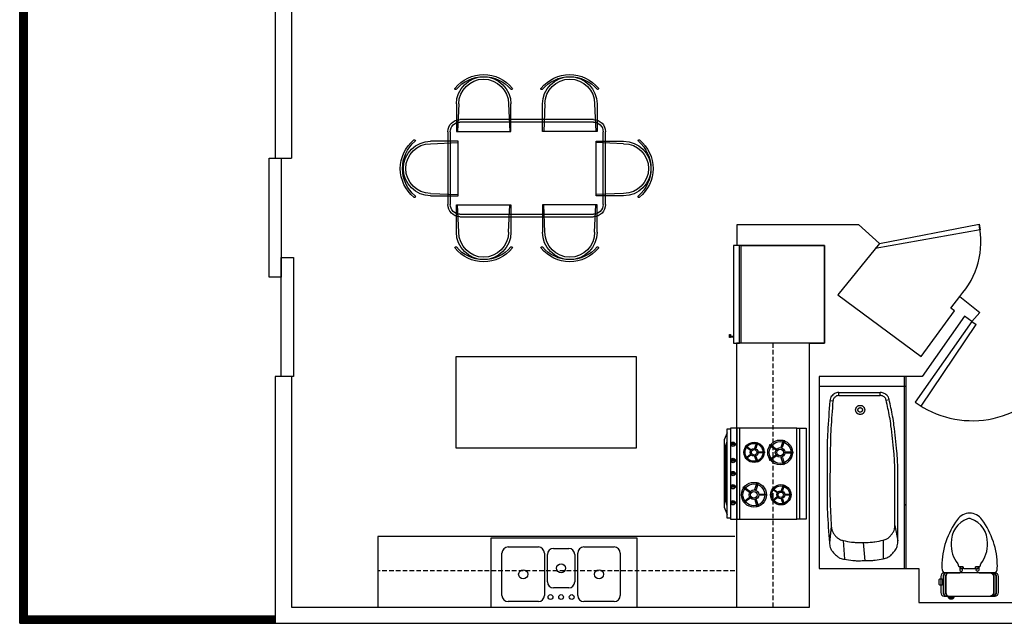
# Model space of a CAD drawing. Header units: inches. Extents: x -3371 to 2763, y -983 to 646.
# Tile 9 of 96: x -3371 to -3046, y -289 to -90. Entities that reach past the tile are written whole.
import ezdxf

# ---------------------------------------------------------------- set-up
doc = ezdxf.new("R2010")
doc.units = ezdxf.units.IN
doc.header["$LTSCALE"] = 12
doc.header["$MEASUREMENT"] = 0
doc.linetypes.add('HIDDEN2', pattern=[0.1875, 0.125, -0.0625])
for name, color, linetype in [('3', 3, 'Continuous'), ('4', 4, 'Continuous'), ('7', 7, 'Continuous'), ('White', 7, 'Continuous'), ('家具线', 2, 'Continuous'), ('细线', 1, 'Continuous')]:
    doc.layers.add(name, color=color, linetype=linetype)

# ---------------------------------------------------------------- blocks, each defined once
blk = doc.blocks.new('A$C090E220C')
at = {"layer": '家具线'}
for p, q in [((461.9, 1300.6), (461.9, 1073.7)), ((911.9, 1073.7), (911.9, 1300.6)), ((1171.8, 1073.7), (1171.8, 1300.6)), ((1621.8, 1300.6), (1621.8, 1073.7)), ((491.9, 1171.6), (1591.9, 1171.6)), ((391.9, 471.6), (391.9, 1071.6)), ((461.9, 1073.7), (911.9, 1073.7)), ((1621.8, 1073.7), (1171.8, 1073.7)), ((1691.9, 1071.6), (1691.9, 471.6)), ((469.6, 993.3), (242.6, 993.3)), ((469.6, 543.3), (469.6, 993.3)), ((1606.6, 543.3), (1606.6, 993.3)), ((1606.6, 993.3), (1833.6, 993.3)), ((242.6, 543.3), (469.6, 543.3)), ((1833.6, 543.3), (1606.6, 543.3)), ((461.9, 469.6), (911.9, 469.6)), ((461.9, 242.6), (461.9, 469.6)), ((911.9, 469.6), (911.9, 242.6)), ((1171.8, 469.6), (1171.8, 242.6)), ((1621.8, 469.6), (1171.8, 469.6)), ((1621.8, 242.6), (1621.8, 469.6)), ((1591.9, 371.6), (491.9, 371.6)), ((887, 212.1), (887, 212.1))]:
    blk.add_line(p, q, dxfattribs=at)
for centre, radius, start, end in [((686.9, 1238.8), 304.5, 39.1873, 140.8127), ((1396.9, 1238.8), 304.5, 39.1873, 140.8127), ((686.9, 1230.2), 295.4, 40.37806, 139.62194), ((686.9, 1300.6), 225, 0, 180), ((1396.8, 1300.6), 225, 0, 180), ((1396.9, 1230.2), 295.4, 40.37806, 139.62194), ((456.4, 1426.4), 7.27, 138.83759, 318.83759), ((917.4, 1426.4), 7.27, 221.16241, 41.16241), ((1166.4, 1426.4), 7.27, 138.83759, 318.83759), ((1627.4, 1426.4), 7.27, 221.16241, 41.16241), ((491.9, 1071.6), 100, 90, 180), ((1591.9, 1071.6), 100, 0, 90), ((304.5, 768.2), 304.5, 129.1873, 230.8127), ((313, 768.2), 295.4, 130.37806, 229.62194), ((242.6, 768.3), 225, 90, 270), ((116.9, 998.7), 7.27, 311.16241, 131.16241), ((1833.6, 768.3), 225, 270, 90), ((1966.9, 998.7), 7.27, 48.83759, 228.83759), ((1770.7, 768.2), 295.4, 310.37806, 49.62194), ((1779.3, 768.2), 304.5, 309.1873, 50.8127), ((116.9, 537.7), 7.27, 228.83759, 48.83759), ((1966.9, 537.7), 7.27, 131.16241, 311.16241), ((491.9, 471.6), 100, 180, 270), ((1591.9, 471.6), 100, 270, 0), ((686.9, 242.6), 225, 180, 0), ((1396.8, 242.6), 225, 180, 0), ((456.4, 116.9), 7.27, 41.16241, 221.16241), ((686.9, 304.5), 304.5, 219.1873, 320.8127), ((686.9, 313), 295.4, 220.37806, 319.62194), ((917.4, 116.9), 7.27, 318.83759, 138.83759), ((1166.4, 116.9), 7.27, 41.16241, 221.16241), ((1396.9, 304.5), 304.5, 219.1873, 320.8127), ((1396.9, 313), 295.4, 220.37806, 319.62194), ((1627.4, 116.9), 7.27, 318.83759, 138.83759)]:
    blk.add_arc(centre, radius, start, end, dxfattribs=at)
at = {"layer": '细线'}
for p, q in [((481.9, 1300.6), (472.2, 1073.7)), ((891.9, 1300.6), (901.7, 1073.7)), ((1191.8, 1300.6), (1182.1, 1073.7)), ((1601.8, 1300.6), (1611.5, 1073.7)), ((491.9, 1151.6), (1591.9, 1151.6)), ((411.9, 471.6), (411.9, 1071.6)), ((1671.9, 1071.6), (1671.9, 471.6)), ((242.6, 973.3), (469.6, 983)), ((1833.6, 973.3), (1606.6, 983)), ((242.6, 563.3), (469.6, 553.6)), ((1833.6, 563.3), (1606.6, 553.6)), ((481.9, 242.6), (472.2, 469.6)), ((891.9, 242.6), (901.7, 469.6)), ((1191.8, 242.6), (1182.1, 469.6)), ((1601.8, 242.6), (1611.5, 469.6)), ((1591.9, 391.6), (491.9, 391.6))]:
    blk.add_line(p, q, dxfattribs=at)
for centre, radius, start, end in [((686.9, 1300.6), 205, 0, 180), ((1396.8, 1300.6), 205, 0, 180), ((491.9, 1071.6), 80, 90, 180), ((1591.9, 1071.6), 80, 0, 90), ((242.6, 768.3), 205, 90, 270), ((1833.6, 768.3), 205, 270, 90), ((491.9, 471.6), 80, 180, 270), ((1591.9, 471.6), 80, 270, 0), ((686.9, 242.6), 205, 180, 0), ((1396.8, 242.6), 205, 180, 0)]:
    blk.add_arc(centre, radius, start, end, dxfattribs=at)
blk = doc.blocks.new('A$C7DFC5FE8')
at = {"layer": '3', "color": 251}
for points in [[(217.1, 453.7, 0.293273), (188.6, 472), (55.6, 472, 0.293273), (27.1, 453.7)], [(217.1, 434.5, 0.293273), (188.6, 452.7), (55.6, 452.7, 0.293273), (27.1, 434.5)], [(217.1, 72.3, -0.293273), (188.6, 54), (55.6, 54, -0.293273), (27.1, 72.3)], [(217.1, 53, -0.293273), (188.6, 34.7), (55.6, 34.7, -0.293273), (27.1, 53)]]:
    blk.add_lwpolyline(points, format="xyb", dxfattribs=at)
at = {"layer": '4', "color": 6}
for p, q in [((217.1, 331), (217.1, 462.4)), ((217.1, 44.4), (217.1, 173.6))]:
    blk.add_line(p, q, dxfattribs=at)
for points in [[(217.1, 327.5), (217.1, 44.4, -0.414214), (188.6, 15.9), (55.6, 15.9, -0.414214), (27.1, 44.4), (27.1, 253.4), (27.1, 462.4, -0.414214), (55.6, 490.9), (188.6, 490.9, -0.414214), (217.1, 462.4), (217.1, 327.5)], [(216.7, 467.1, -0.156905), (272.9, 482, -0.159185), (657.2, 354.7, -0.233115), (711.2, 253.4, -0.233115), (657.2, 152, -0.159185), (272.9, 24.7, -0.156905), (216.7, 39.6)]]:
    blk.add_lwpolyline(points, format="xyb", dxfattribs=at)
at = {"layer": '4', "color": 251}
blk.add_lwpolyline([(217.1, 331), (217.1, 327.5)], dxfattribs=at)
at = {"layer": '4', "color": 6}
for points in [[(663.1, 237, -0.336129), (464, 101.9, -0.186314), (291.8, 156.7), (272.6, 161.8, -0.339177), (269.1, 166.4), (269.1, 195.4, 0.414214), (264.4, 200.2), (263.8, 200.2, -0.414214), (254.3, 209.7), (254.3, 250.6), (254.3, 291.5, -0.414214), (263.8, 301), (264.4, 301, 0.414214), (269.1, 305.7), (269.1, 334.7, -0.339177), (272.6, 339.3), (291.8, 344.5, -0.186314), (464, 399.2, -0.336129), (663.1, 264.2, -0.194426)], [(129.1, 33.1), (156.4, 33.1, -0.414214), (165.9, 23.6), (165.9, 9.5, -0.414214), (156.4, 0), (129.1, 0, -0.414214), (119.6, 9.5), (119.6, 23.6, -0.414214)]]:
    blk.add_lwpolyline(points, format="xyb", close=True, dxfattribs=at)
at = {"layer": '7', "color": 251}
for p, q in [((0, 107.1), (7.8, 107.1)), ((7.8, 100.1), (0, 100.1)), ((7.7, 93.9), (0, 93.9)), ((7.8, 111.4), (7.8, 88.9))]:
    blk.add_line(p, q, dxfattribs=at)
for points in [[(217.1, 440.6, 0.414214), (188.6, 469.1), (55.6, 469.1, 0.414214), (27.1, 440.6)], [(217.1, 421.4, 0.414214), (188.6, 449.9), (55.6, 449.9, 0.414214), (27.1, 421.4)], [(27, 104.5, 0.288575), (17.3, 122, 0.464141), (7.8, 116.6), (7.8, 111.4), (0, 111.4), (0, 88.9), (0, 88.9), (7.8, 88.9), (7.8, 83.7, 0.464141), (17.3, 78.2, 0.288575), (27, 95.7)], [(217.1, 85.3, -0.414214), (188.6, 56.8), (55.6, 56.8, -0.414214), (27.1, 85.3)], [(217.1, 66.1, -0.414214), (188.6, 37.6), (55.6, 37.6, -0.414214), (27.1, 66.1)]]:
    blk.add_lwpolyline(points, format="xyb", dxfattribs=at)
at = {"layer": '7', "color": 6}
for points in [[(269.1, 329.3), (241.5, 329.3, 1), (241.5, 307), (252.4, 307)], [(269.1, 171.9), (241.5, 171.9, -1), (241.5, 194.2), (252.4, 194.2)]]:
    blk.add_lwpolyline(points, format="xyb", dxfattribs=at)
for points in [[(257.2, 322.6), (262.2, 322.6, -0.414214), (266.9, 317.8), (266.9, 307.6, -0.414214), (262.2, 302.8), (257.2, 302.8, -0.414214), (252.4, 307.6), (252.4, 317.8, -0.414214)], [(257.2, 178.6), (262.2, 178.6, 0.414214), (266.9, 183.3), (266.9, 193.6, 0.414214), (262.2, 198.3), (257.2, 198.3, 0.414214), (252.4, 193.6), (252.4, 183.3, 0.414214)]]:
    blk.add_lwpolyline(points, format="xyb", close=True, dxfattribs=at)
at = {"layer": '7', "color": 251}
for centre, radius, start, end in [((-11.7, 91.4), 29.9, 332.88179, 49.14204), ((-29.2, 102.4), 50.5, 330.79773, 22.8926)]:
    blk.add_arc(centre, radius, start, end, dxfattribs=at)

msp = doc.modelspace()

# ---------------------------------------------------------------- hatches: boundary and pattern name
h = msp.add_hatch()
h.set_pattern_fill('PLAST', color=256, angle=-90)
h.set_pattern_definition([(270, (-3445.45651, 2342.84203), (0.25, -5e-17), []), (270, (-3445.42526, 2342.84203), (0.25, -5e-17), []), (270, (-3445.39401, 2342.84203), (0.25, -5e-17), [])])
h.paths.add_polyline_path([(-3368.04, -286.67), (-3368.04, -43.76), (-3286.28, -43.76), (-3286.28, -41.26), (-3370.54, -41.26), (-3370.54, -289.17), (-3286.28, -289.17), (-3286.28, -286.67)])

# ---------------------------------------------------------------- linework, layer by layer
for p, q in [((-3370.54, -41.26), (-3370.54, -289.17)), ((-3368.04, -43.76), (-3368.04, -286.67)), ((-3288.28, -135.76), (-3280.91, -135.76)), ((-3280.28, -207.76), (-3286.28, -207.76)), ((-3075.31, -216.21), (-3073.34, -217.54)), ((-3252.49, -260.56), (-3252.49, -283.8)), ((-3286.28, -286.67), (-3286.28, -289.17))]:
    msp.add_line(p, q)
msp.add_lwpolyline([(-3167.21, -231.26), (-3167.21, -201.26), (-3226.71, -201.26), (-3226.71, -231.26)], close=True)
msp.add_arc((-3056.47, -190.39), 31.96, 233.8976, 325.2924)
at = {"layer": 'White', "color": 7}
for p, q in [((-3286.28, 117.04), (-3286.28, -135.76)), ((-3280.91, 105.08), (-3280.91, -135.76)), ((-3133.98, -164.52), (-3133.98, -157.63)), ((-3133.98, -157.63), (-3093.93, -157.63)), ((-3093.93, -157.63), (-3087.05, -163.89)), ((-3087.05, -163.89), (-3054.21, -157.59)), ((-3054.21, -157.59), (-3053.88, -159.43)), ((-3053.88, -159.43), (-3088.45, -165.61)), ((-3105.2, -164.52), (-3133.98, -164.52)), ((-3105.2, -196.77), (-3105.2, -164.52)), ((-3087.05, -163.89), (-3100.82, -180.8)), ((-3100.82, -180.8), (-3073.29, -201.15)), ((-3063.56, -185.24), (-3060.56, -181.36)), ((-3060.56, -181.36), (-3053.93, -186.69)), ((-3073.29, -201.15), (-3062.34, -186.12)), ((-3058.97, -187.85), (-3073, -207.8)), ((-3062.34, -186.12), (-3063.56, -185.24)), ((-3056.6, -189.64), (-3058.97, -187.85)), ((-3053.93, -186.69), (-3056.6, -189.64)), ((-3053.93, -186.69), (-3056.6, -189.64)), ((-3056.6, -189.64), (-3075.31, -216.21)), ((-3073.34, -217.54), (-3055.21, -190.64)), ((-3056.6, -189.64), (-3055.21, -190.64)), ((-3134.2, -196.77, 0), (-3134.2, -283.8)), ((-3110.14, -196.77), (-3134.2, -196.77, 0)), ((-3110.14, -283.8), (-3110.14, -196.77)), ((-3110.14, -196.77), (-3105.2, -196.77)), ((-3110.14, -283.8), (-3110.14, -196.77)), ((-3286.28, -207.76), (-3286.28, -286.67)), ((-3280.91, -207.76), (-3280.91, -283.8)), ((-3073, -207.8), (-3106.91, -207.8)), ((-3106.91, -207.8), (-3106.91, -271.05)), ((-3133.95, -254.77, 0), (-3133.95, -224.77, 0)), ((-3133.1, -254.77), (-3133.1, -224.77)), ((-3113.31, -254.77, 0), (-3113.31, -224.77, 0)), ((-3134.62, -229.94, -0.01), (-3136.02, -229.94, -0.01)), ((-3134.62, -230.31, -0.01), (-3136.02, -230.31, -0.01)), ((-3134.62, -235.3, -0.01), (-3136.02, -235.3, -0.01)), ((-3134.62, -235.67, -0.01), (-3136.02, -235.67, -0.01)), ((-3134.62, -239.62, -0.01), (-3136.02, -239.62, -0.01)), ((-3134.62, -239.99, -0.01), (-3136.02, -239.99, -0.01)), ((-3134.62, -243.94, -0.01), (-3136.02, -243.94, -0.01)), ((-3134.62, -244.3, -0.01), (-3136.02, -244.3, -0.01)), ((-3134.62, -249.23, -0.01), (-3136.02, -249.23, -0.01)), ((-3134.62, -249.59, -0.01), (-3136.02, -249.59, -0.01)), ((-3134.75, -260.56), (-3252.49, -260.56)), ((-3106.91, -271.05), (-3074.11, -271.05)), ((-3074.11, -271.05), (-3074.11, -282.32)), ((-3074.11, -282.32), (-3003.66, -282.32)), ((-3280.91, -283.8), (-3201.29, -283.8)), ((-3201.29, -283.8), (-3110.14, -283.8)), ((-3201.29, -283.8), (-3176.31, -283.8)), ((-3134.2, -283.8), (-3110.14, -283.8)), ((-3368.04, -286.67), (-3286.28, -286.67)), ((-3370.54, -289.17), (-3004.08, -289.17))]:
    msp.add_line(p, q, dxfattribs=at)
at = {"layer": 'White', "color": 7, "linetype": 'HIDDEN2'}
for p, q in [((-3122.17, -196.77, 0), (-3122.17, -283.8)), ((-3134.73, -271.85), (-3252.49, -271.85))]:
    msp.add_line(p, q, dxfattribs=at)
at = {"layer": 'White', "color": 7, "linetype": 'Continuous'}
for p, q in [((-3106.91, -207.8), (-3106.91, -271.05)), ((-3078.41, -207.8), (-3106.91, -207.8)), ((-3078.91, -207.8), (-3078.91, -271.05)), ((-3078.41, -207.8), (-3078.41, -271.05)), ((-3078.41, -207.8), (-3078.41, -271.05)), ((-3078.41, -207.8), (-3078.41, -271.05)), ((-3078.41, -207.8), (-3078.41, -271.05)), ((-3078.41, -207.8), (-3078.41, -271.05)), ((-3106.91, -211.05), (-3106.91, -271.05)), ((-3078.41, -211.05), (-3106.91, -211.05)), ((-3106.91, -211.05), (-3106.91, -271.05)), ((-3078.41, -211.05), (-3106.91, -211.05)), ((-3106.91, -211.05), (-3106.91, -271.05)), ((-3106.91, -211.05), (-3106.91, -271.05)), ((-3100.41, -213.05), (-3086.78, -213.05)), ((-3100.41, -214.05), (-3100.41, -213.05)), ((-3100.41, -213.05), (-3086.78, -213.05)), ((-3100.41, -214.05), (-3100.41, -213.05)), ((-3100.41, -213.05), (-3086.78, -213.05)), ((-3100.41, -214.05), (-3100.41, -213.05)), ((-3100.41, -213.05), (-3086.78, -213.05)), ((-3100.41, -214.05), (-3100.41, -213.05)), ((-3100.41, -213.05), (-3086.78, -213.05)), ((-3100.41, -214.05), (-3100.41, -213.05)), ((-3100.41, -214.05), (-3086.78, -214.05)), ((-3100.41, -214.05), (-3086.78, -214.05)), ((-3100.41, -214.05), (-3086.78, -214.05)), ((-3100.41, -214.05), (-3086.78, -214.05)), ((-3100.41, -214.05), (-3086.78, -214.05)), ((-3086.78, -214.05), (-3086.78, -213.05)), ((-3086.78, -214.05), (-3086.78, -213.05)), ((-3086.78, -214.05), (-3086.78, -213.05)), ((-3086.78, -214.05), (-3086.78, -213.05)), ((-3086.78, -214.05), (-3086.78, -213.05)), ((-3078.91, -211.05), (-3078.91, -271.05)), ((-3078.91, -211.05), (-3078.91, -271.05)), ((-3078.91, -211.05), (-3078.91, -271.05)), ((-3078.91, -211.05), (-3078.91, -271.05)), ((-3102.41, -215.88), (-3103.4, -215.8)), ((-3102.41, -215.88), (-3103.4, -215.8)), ((-3102.41, -215.88), (-3103.4, -215.8)), ((-3102.41, -215.88), (-3103.4, -215.8)), ((-3102.41, -215.88), (-3103.4, -215.8)), ((-3084.83, -215.61), (-3083.85, -215.38)), ((-3084.83, -215.61), (-3083.85, -215.38)), ((-3084.83, -215.61), (-3083.85, -215.38)), ((-3084.83, -215.61), (-3083.85, -215.38)), ((-3084.83, -215.61), (-3083.85, -215.38)), ((-3081.97, -256.87), (-3081.97, -241.05)), ((-3081.97, -256.87), (-3081.97, -241.05)), ((-3081.97, -256.87), (-3081.97, -241.05)), ((-3081.97, -256.87), (-3081.97, -241.05)), ((-3081.97, -256.87), (-3081.97, -241.05)), ((-3080.97, -261.99), (-3080.97, -241.05)), ((-3080.97, -261.99), (-3080.97, -241.05)), ((-3080.97, -261.99), (-3080.97, -241.05)), ((-3080.97, -261.99), (-3080.97, -241.05)), ((-3080.97, -261.99), (-3080.97, -241.05)), ((-3102.92, -257.28), (-3103.56, -262.61)), ((-3102.92, -257.28), (-3103.56, -262.61)), ((-3102.92, -257.28), (-3103.56, -262.61)), ((-3102.92, -257.28), (-3103.56, -262.61)), ((-3102.92, -257.28), (-3103.56, -262.61)), ((-3081.97, -256.87), (-3080.97, -261.99)), ((-3081.97, -256.87), (-3080.97, -261.99)), ((-3081.97, -256.87), (-3080.97, -261.99)), ((-3081.97, -256.87), (-3080.97, -261.99)), ((-3081.97, -256.87), (-3080.97, -261.99)), ((-3099.01, -261.87), (-3098.58, -268.06)), ((-3099.01, -261.87), (-3098.58, -268.06)), ((-3099.01, -261.87), (-3098.58, -268.06)), ((-3099.01, -261.87), (-3098.58, -268.06)), ((-3099.01, -261.87), (-3098.58, -268.06)), ((-3092.39, -262.56), (-3091.91, -268.55)), ((-3092.39, -262.56), (-3091.91, -268.55)), ((-3092.39, -262.56), (-3091.91, -268.55)), ((-3092.39, -262.56), (-3091.91, -268.55)), ((-3092.39, -262.56), (-3091.91, -268.55)), ((-3085.79, -261.73), (-3085.8, -267.88)), ((-3085.79, -261.73), (-3085.8, -267.88)), ((-3085.79, -261.73), (-3085.8, -267.88)), ((-3085.79, -261.73), (-3085.8, -267.88)), ((-3085.79, -261.73), (-3085.8, -267.88)), ((-3211.52, -280), (-3211.52, -266)), ((-3211.52, -277), (-3211.52, -266)), ((-3209.52, -264), (-3199.52, -264)), ((-3197.52, -266), (-3197.52, -280)), ((-3194.52, -264.5), (-3189.52, -264.5)), ((-3186.52, -280), (-3186.52, -266)), ((-3184.52, -264), (-3174.52, -264)), ((-3172.52, -266), (-3172.52, -280)), ((-3196.52, -275.5), (-3196.52, -266.5)), ((-3187.52, -266.5), (-3187.52, -275.5)), ((-3106.91, -271.05), (-3078.41, -271.05)), ((-3106.91, -271.05), (-3078.41, -271.05)), ((-3106.91, -271.05), (-3078.41, -271.05)), ((-3106.91, -271.05), (-3078.41, -271.05)), ((-3106.91, -271.05), (-3078.41, -271.05)), ((-3189.52, -277.5), (-3194.52, -277.5)), ((-3199.52, -282), (-3209.52, -282)), ((-3174.52, -282), (-3184.52, -282))]:
    msp.add_line(p, q, dxfattribs=at)
at = {"layer": 'White', "color": 7}
for points in [[(-3288.28, -174.99), (-3288.28, -135.76), (-3284.28, -135.76), (-3284.28, -174.99)], [(-3105.2, -196.77), (-3132.7, -196.77), (-3132.7, -164.52), (-3105.2, -164.52)], [(-3284.28, -207.76), (-3284.28, -168.52), (-3280.28, -168.52), (-3280.28, -207.76)], [(-3114.35, -224.77), (-3136.22, -224.77), (-3136.22, -254.77), (-3114.35, -254.77)], [(-3111.23, -254.77), (-3114.35, -254.77), (-3114.35, -224.77), (-3111.23, -224.77)], [(-3166.96, -283.8), (-3166.96, -261.05), (-3215.17, -261.05), (-3215.17, -283.8)]]:
    msp.add_lwpolyline(points, close=True, dxfattribs=at)
for points, elevation in [([(-3135.2, -196.77), (-3133.2, -196.77), (-3133.2, -164.52), (-3135.2, -164.52)], 0), ([(-3136.52, -194.91), (-3136.52, -193.91), (-3136.2, -193.91), (-3136.2, -194.91)], 0), ([(-3135.2, -194.77), (-3136.2, -194.77), (-3136.2, -194.44), (-3135.2, -194.44)], 0), ([(-3137.26, -226.3), (-3138.28, -228.71), (-3138.28, -250.83), (-3137.26, -253.24), (-3137.26, -250.38), (-3137.72, -249.01), (-3137.72, -230.52), (-3137.26, -229.16)], 0), ([(-3136.22, -254.47), (-3137.26, -254.47), (-3137.26, -225.07), (-3136.22, -225.07)], 0), ([(-3127.22, -229.6), (-3127.82, -231.47), (-3128.11, -231.38), (-3127.5, -229.51)], -0.01), ([(-3123.06, -230.25), (-3121.11, -231.66), (-3121.33, -231.96), (-3123.28, -230.54)], -0.01), ([(-3118.35, -228.93), (-3119.09, -231.22), (-3119.44, -231.11), (-3118.69, -228.81)], -0.01), ([(-3131.07, -230.68), (-3129.47, -231.83), (-3129.65, -232.07), (-3131.24, -230.92)], -0.01), ([(-3131.23, -234.67), (-3129.64, -233.52), (-3129.46, -233.76), (-3131.06, -234.91)], -0.01), ([(-3125, -232.93), (-3126.97, -232.93), (-3126.97, -232.63), (-3125, -232.63)], -0.01), ([(-3123.27, -235.14), (-3121.31, -233.72), (-3121.1, -234.02), (-3123.05, -235.44)], -0.01), ([(-3115.63, -233.01), (-3118.04, -233.01), (-3118.04, -232.64), (-3115.63, -232.64)], -0.01), ([(-3127.48, -236.06), (-3128.09, -234.19), (-3127.81, -234.1), (-3127.2, -235.97)], -0.01), ([(-3118.67, -236.85), (-3119.42, -234.55), (-3119.07, -234.44), (-3118.33, -236.73)], -0.01), ([(-3127, -242.87), (-3127.75, -245.16), (-3128.1, -245.05), (-3127.35, -242.76)], -0.01), ([(-3131.72, -244.19), (-3129.77, -245.61), (-3129.98, -245.9), (-3131.94, -244.48)], -0.01), ([(-3124.29, -246.95), (-3126.7, -246.95), (-3126.7, -246.59), (-3124.29, -246.59)], -0.01), ([(-3122.27, -244.67), (-3120.68, -245.82), (-3120.85, -246.06), (-3122.45, -244.91)], -0.01), ([(-3118.42, -243.59), (-3119.03, -245.46), (-3119.31, -245.37), (-3118.7, -243.5)], -0.01), ([(-3116.2, -246.92), (-3118.17, -246.92), (-3118.17, -246.62), (-3116.2, -246.62)], -0.01), ([(-3131.92, -249.09), (-3129.97, -247.67), (-3129.76, -247.96), (-3131.71, -249.38)], -0.01), ([(-3127.33, -250.79), (-3128.08, -248.5), (-3127.73, -248.38), (-3126.99, -250.68)], -0.01), ([(-3122.44, -248.66), (-3120.84, -247.5), (-3120.67, -247.74), (-3122.26, -248.9)], -0.01), ([(-3118.69, -250.05), (-3119.3, -248.18), (-3119.01, -248.09), (-3118.4, -249.96)], -0.01)]:
    msp.add_lwpolyline(points, close=True, dxfattribs=dict(at, elevation=elevation))
at = {"layer": 'White', "color": 7, "linetype": 'Continuous'}
for points in [[(-3100.41, -213.05, 0.062055), (-3101.26, -213.16, 0.084596), (-3101.84, -213.41, 0.039577), (-3102.42, -213.87, 0.039577), (-3102.92, -214.41, 0.084596), (-3103.23, -214.96, 0.062055), (-3103.4, -215.8)], [(-3100.41, -213.05, 0.062055), (-3101.26, -213.16, 0.084596), (-3101.84, -213.41, 0.039577), (-3102.42, -213.87, 0.039577), (-3102.92, -214.41, 0.084596), (-3103.23, -214.96, 0.062055), (-3103.4, -215.8)], [(-3100.41, -213.05, 0.062055), (-3101.26, -213.16, 0.084596), (-3101.84, -213.41, 0.039577), (-3102.42, -213.87, 0.039577), (-3102.92, -214.41, 0.084596), (-3103.23, -214.96, 0.062055), (-3103.4, -215.8)], [(-3100.41, -213.05, 0.062055), (-3101.26, -213.16, 0.084596), (-3101.84, -213.41, 0.039577), (-3102.42, -213.87, 0.039577), (-3102.92, -214.41, 0.084596), (-3103.23, -214.96, 0.062055), (-3103.4, -215.8)], [(-3100.41, -213.05, 0.062055), (-3101.26, -213.16, 0.084596), (-3101.84, -213.41, 0.039577), (-3102.42, -213.87, 0.039577), (-3102.92, -214.41, 0.084596), (-3103.23, -214.96, 0.062055), (-3103.4, -215.8)], [(-3100.41, -214.05, 0.062055), (-3100.98, -214.12, 0.084596), (-3101.37, -214.29, 0.039577), (-3101.75, -214.59, 0.039577), (-3102.09, -214.96, 0.084596), (-3102.29, -215.32, 0.062055), (-3102.41, -215.88)], [(-3100.41, -214.05, 0.062055), (-3100.98, -214.12, 0.084596), (-3101.37, -214.29, 0.039577), (-3101.75, -214.59, 0.039577), (-3102.09, -214.96, 0.084596), (-3102.29, -215.32, 0.062055), (-3102.41, -215.88)], [(-3100.41, -214.05, 0.062055), (-3100.98, -214.12, 0.084596), (-3101.37, -214.29, 0.039577), (-3101.75, -214.59, 0.039577), (-3102.09, -214.96, 0.084596), (-3102.29, -215.32, 0.062055), (-3102.41, -215.88)], [(-3100.41, -214.05, 0.062055), (-3100.98, -214.12, 0.084596), (-3101.37, -214.29, 0.039577), (-3101.75, -214.59, 0.039577), (-3102.09, -214.96, 0.084596), (-3102.29, -215.32, 0.062055), (-3102.41, -215.88)], [(-3100.41, -214.05, 0.062055), (-3100.98, -214.12, 0.084596), (-3101.37, -214.29, 0.039577), (-3101.75, -214.59, 0.039577), (-3102.09, -214.96, 0.084596), (-3102.29, -215.32, 0.062055), (-3102.41, -215.88)], [(-3083.85, -215.38, 0.056193), (-3084.11, -214.64, 0.078765), (-3084.43, -214.18, 0.033679), (-3084.93, -213.73, 0.033679), (-3085.48, -213.35, 0.078765), (-3086, -213.14, 0.056193), (-3086.78, -213.05)], [(-3083.85, -215.38, 0.056193), (-3084.11, -214.64, 0.078765), (-3084.43, -214.18, 0.033679), (-3084.93, -213.73, 0.033679), (-3085.48, -213.35, 0.078765), (-3086, -213.14, 0.056193), (-3086.78, -213.05)], [(-3083.85, -215.38, 0.056193), (-3084.11, -214.64, 0.078765), (-3084.43, -214.18, 0.033679), (-3084.93, -213.73, 0.033679), (-3085.48, -213.35, 0.078765), (-3086, -213.14, 0.056193), (-3086.78, -213.05)], [(-3083.85, -215.38, 0.056193), (-3084.11, -214.64, 0.078765), (-3084.43, -214.18, 0.033679), (-3084.93, -213.73, 0.033679), (-3085.48, -213.35, 0.078765), (-3086, -213.14, 0.056193), (-3086.78, -213.05)], [(-3083.85, -215.38, 0.056193), (-3084.11, -214.64, 0.078765), (-3084.43, -214.18, 0.033679), (-3084.93, -213.73, 0.033679), (-3085.48, -213.35, 0.078765), (-3086, -213.14, 0.056193), (-3086.78, -213.05)], [(-3084.83, -215.61, 0.056193), (-3085, -215.11, 0.078765), (-3085.22, -214.8, 0.033679), (-3085.54, -214.5, 0.033679), (-3085.91, -214.25, 0.078765), (-3086.26, -214.11, 0.056193), (-3086.78, -214.05)], [(-3084.83, -215.61, 0.056193), (-3085, -215.11, 0.078765), (-3085.22, -214.8, 0.033679), (-3085.54, -214.5, 0.033679), (-3085.91, -214.25, 0.078765), (-3086.26, -214.11, 0.056193), (-3086.78, -214.05)], [(-3084.83, -215.61, 0.056193), (-3085, -215.11, 0.078765), (-3085.22, -214.8, 0.033679), (-3085.54, -214.5, 0.033679), (-3085.91, -214.25, 0.078765), (-3086.26, -214.11, 0.056193), (-3086.78, -214.05)], [(-3084.83, -215.61, 0.056193), (-3085, -215.11, 0.078765), (-3085.22, -214.8, 0.033679), (-3085.54, -214.5, 0.033679), (-3085.91, -214.25, 0.078765), (-3086.26, -214.11, 0.056193), (-3086.78, -214.05)], [(-3084.83, -215.61, 0.056193), (-3085, -215.11, 0.078765), (-3085.22, -214.8, 0.033679), (-3085.54, -214.5, 0.033679), (-3085.91, -214.25, 0.078765), (-3086.26, -214.11, 0.056193), (-3086.78, -214.05)], [(-3103.4, -215.8, 0.006671), (-3104.12, -226.01, 0.012666), (-3104.29, -231.39, 0.000675), (-3104.33, -239.2, 0.000675), (-3104.34, -247.01, 0.012666), (-3104.21, -252.4, 0.006671), (-3103.56, -262.61)], [(-3103.4, -215.8, 0.006671), (-3104.12, -226.01, 0.012666), (-3104.29, -231.39, 0.000675), (-3104.33, -239.2, 0.000675), (-3104.34, -247.01, 0.012666), (-3104.21, -252.4, 0.006671), (-3103.56, -262.61)], [(-3103.4, -215.8, 0.006671), (-3104.12, -226.01, 0.012666), (-3104.29, -231.39, 0.000675), (-3104.33, -239.2, 0.000675), (-3104.34, -247.01, 0.012666), (-3104.21, -252.4, 0.006671), (-3103.56, -262.61)], [(-3103.4, -215.8, 0.006671), (-3104.12, -226.01, 0.012666), (-3104.29, -231.39, 0.000675), (-3104.33, -239.2, 0.000675), (-3104.34, -247.01, 0.012666), (-3104.21, -252.4, 0.006671), (-3103.56, -262.61)], [(-3103.4, -215.8, 0.006671), (-3104.12, -226.01, 0.012666), (-3104.29, -231.39, 0.000675), (-3104.33, -239.2, 0.000675), (-3104.34, -247.01, 0.012666), (-3104.21, -252.4, 0.006671), (-3103.56, -262.61)], [(-3102.41, -215.88, 0.005919), (-3103.05, -224.92, 0.011303), (-3103.23, -229.67, 0.000535), (-3103.32, -236.57, 0.000535), (-3103.4, -243.48, 0.011303), (-3103.34, -248.22, 0.005919), (-3102.92, -257.28)], [(-3102.41, -215.88, 0.005919), (-3103.05, -224.92, 0.011303), (-3103.23, -229.67, 0.000535), (-3103.32, -236.57, 0.000535), (-3103.4, -243.48, 0.011303), (-3103.34, -248.22, 0.005919), (-3102.92, -257.28)], [(-3102.41, -215.88, 0.005919), (-3103.05, -224.92, 0.011303), (-3103.23, -229.67, 0.000535), (-3103.32, -236.57, 0.000535), (-3103.4, -243.48, 0.011303), (-3103.34, -248.22, 0.005919), (-3102.92, -257.28)], [(-3102.41, -215.88, 0.005919), (-3103.05, -224.92, 0.011303), (-3103.23, -229.67, 0.000535), (-3103.32, -236.57, 0.000535), (-3103.4, -243.48, 0.011303), (-3103.34, -248.22, 0.005919), (-3102.92, -257.28)], [(-3102.41, -215.88, 0.005919), (-3103.05, -224.92, 0.011303), (-3103.23, -229.67, 0.000535), (-3103.32, -236.57, 0.000535), (-3103.4, -243.48, 0.011303), (-3103.34, -248.22, 0.005919), (-3102.92, -257.28)], [(-3081.97, -241.05, 0.009316), (-3082.08, -235.49, 0.017343), (-3082.29, -232.51, 0.00129), (-3082.76, -228.26, 0.00129), (-3083.25, -224.01, 0.017343), (-3083.7, -221.05, 0.009316), (-3084.83, -215.61)], [(-3081.97, -241.05, 0.009316), (-3082.08, -235.49, 0.017343), (-3082.29, -232.51, 0.00129), (-3082.76, -228.26, 0.00129), (-3083.25, -224.01, 0.017343), (-3083.7, -221.05, 0.009316), (-3084.83, -215.61)], [(-3081.97, -241.05, 0.009316), (-3082.08, -235.49, 0.017343), (-3082.29, -232.51, 0.00129), (-3082.76, -228.26, 0.00129), (-3083.25, -224.01, 0.017343), (-3083.7, -221.05, 0.009316), (-3084.83, -215.61)], [(-3081.97, -241.05, 0.009316), (-3082.08, -235.49, 0.017343), (-3082.29, -232.51, 0.00129), (-3082.76, -228.26, 0.00129), (-3083.25, -224.01, 0.017343), (-3083.7, -221.05, 0.009316), (-3084.83, -215.61)], [(-3081.97, -241.05, 0.009316), (-3082.08, -235.49, 0.017343), (-3082.29, -232.51, 0.00129), (-3082.76, -228.26, 0.00129), (-3083.25, -224.01, 0.017343), (-3083.7, -221.05, 0.009316), (-3084.83, -215.61)], [(-3080.97, -241.05, 0.009316), (-3081.08, -235.44, 0.017343), (-3081.29, -232.43, 0.00129), (-3081.76, -228.14, 0.00129), (-3082.26, -223.86, 0.017343), (-3082.71, -220.88, 0.009316), (-3083.85, -215.38)], [(-3080.97, -241.05, 0.009316), (-3081.08, -235.44, 0.017343), (-3081.29, -232.43, 0.00129), (-3081.76, -228.14, 0.00129), (-3082.26, -223.86, 0.017343), (-3082.71, -220.88, 0.009316), (-3083.85, -215.38)], [(-3080.97, -241.05, 0.009316), (-3081.08, -235.44, 0.017343), (-3081.29, -232.43, 0.00129), (-3081.76, -228.14, 0.00129), (-3082.26, -223.86, 0.017343), (-3082.71, -220.88, 0.009316), (-3083.85, -215.38)], [(-3080.97, -241.05, 0.009316), (-3081.08, -235.44, 0.017343), (-3081.29, -232.43, 0.00129), (-3081.76, -228.14, 0.00129), (-3082.26, -223.86, 0.017343), (-3082.71, -220.88, 0.009316), (-3083.85, -215.38)], [(-3080.97, -241.05, 0.009316), (-3081.08, -235.44, 0.017343), (-3081.29, -232.43, 0.00129), (-3081.76, -228.14, 0.00129), (-3082.26, -223.86, 0.017343), (-3082.71, -220.88, 0.009316), (-3083.85, -215.38)], [(-3102.92, -257.28, 0.053976), (-3102.71, -258.52, 0.076487), (-3102.34, -259.34, 0.03152), (-3101.7, -260.2, 0.03152), (-3100.95, -260.97, 0.076487), (-3100.21, -261.46, 0.053976), (-3099.01, -261.87)], [(-3102.92, -257.28, 0.053976), (-3102.71, -258.52, 0.076487), (-3102.34, -259.34, 0.03152), (-3101.7, -260.2, 0.03152), (-3100.95, -260.97, 0.076487), (-3100.21, -261.46, 0.053976), (-3099.01, -261.87)], [(-3102.92, -257.28, 0.053976), (-3102.71, -258.52, 0.076487), (-3102.34, -259.34, 0.03152), (-3101.7, -260.2, 0.03152), (-3100.95, -260.97, 0.076487), (-3100.21, -261.46, 0.053976), (-3099.01, -261.87)], [(-3102.92, -257.28, 0.053976), (-3102.71, -258.52, 0.076487), (-3102.34, -259.34, 0.03152), (-3101.7, -260.2, 0.03152), (-3100.95, -260.97, 0.076487), (-3100.21, -261.46, 0.053976), (-3099.01, -261.87)], [(-3102.92, -257.28, 0.053976), (-3102.71, -258.52, 0.076487), (-3102.34, -259.34, 0.03152), (-3101.7, -260.2, 0.03152), (-3100.95, -260.97, 0.076487), (-3100.21, -261.46, 0.053976), (-3099.01, -261.87)], [(-3085.79, -261.73, 0.055571), (-3084.57, -261.29, 0.07813), (-3083.82, -260.75, 0.033069), (-3083.08, -259.93, 0.033069), (-3082.46, -259.02, 0.07813), (-3082.12, -258.16, 0.055571), (-3081.97, -256.87)], [(-3085.79, -261.73, 0.055571), (-3084.57, -261.29, 0.07813), (-3083.82, -260.75, 0.033069), (-3083.08, -259.93, 0.033069), (-3082.46, -259.02, 0.07813), (-3082.12, -258.16, 0.055571), (-3081.97, -256.87)], [(-3085.79, -261.73, 0.055571), (-3084.57, -261.29, 0.07813), (-3083.82, -260.75, 0.033069), (-3083.08, -259.93, 0.033069), (-3082.46, -259.02, 0.07813), (-3082.12, -258.16, 0.055571), (-3081.97, -256.87)], [(-3085.79, -261.73, 0.055571), (-3084.57, -261.29, 0.07813), (-3083.82, -260.75, 0.033069), (-3083.08, -259.93, 0.033069), (-3082.46, -259.02, 0.07813), (-3082.12, -258.16, 0.055571), (-3081.97, -256.87)], [(-3085.79, -261.73, 0.055571), (-3084.57, -261.29, 0.07813), (-3083.82, -260.75, 0.033069), (-3083.08, -259.93, 0.033069), (-3082.46, -259.02, 0.07813), (-3082.12, -258.16, 0.055571), (-3081.97, -256.87)], [(-3103.56, -262.61, 0.055308), (-3103.27, -264.13, 0.077861), (-3102.79, -265.12, 0.032812), (-3101.97, -266.15, 0.032812), (-3101.01, -267.06, 0.077861), (-3100.07, -267.64, 0.055308), (-3098.58, -268.06)], [(-3103.56, -262.61, 0.055308), (-3103.27, -264.13, 0.077861), (-3102.79, -265.12, 0.032812), (-3101.97, -266.15, 0.032812), (-3101.01, -267.06, 0.077861), (-3100.07, -267.64, 0.055308), (-3098.58, -268.06)], [(-3103.56, -262.61, 0.055308), (-3103.27, -264.13, 0.077861), (-3102.79, -265.12, 0.032812), (-3101.97, -266.15, 0.032812), (-3101.01, -267.06, 0.077861), (-3100.07, -267.64, 0.055308), (-3098.58, -268.06)], [(-3103.56, -262.61, 0.055308), (-3103.27, -264.13, 0.077861), (-3102.79, -265.12, 0.032812), (-3101.97, -266.15, 0.032812), (-3101.01, -267.06, 0.077861), (-3100.07, -267.64, 0.055308), (-3098.58, -268.06)], [(-3103.56, -262.61, 0.055308), (-3103.27, -264.13, 0.077861), (-3102.79, -265.12, 0.032812), (-3101.97, -266.15, 0.032812), (-3101.01, -267.06, 0.077861), (-3100.07, -267.64, 0.055308), (-3098.58, -268.06)], [(-3099.01, -261.87, 0.01902), (-3096.23, -262.37, 0.033054), (-3094.61, -262.49, 0.004993), (-3092.39, -262.49, 0.004993), (-3090.17, -262.45, 0.033054), (-3088.56, -262.29, 0.01902), (-3085.79, -261.73)], [(-3099.01, -261.87, 0.01902), (-3096.23, -262.37, 0.033054), (-3094.61, -262.49, 0.004993), (-3092.39, -262.49, 0.004993), (-3090.17, -262.45, 0.033054), (-3088.56, -262.29, 0.01902), (-3085.79, -261.73)], [(-3099.01, -261.87, 0.01902), (-3096.23, -262.37, 0.033054), (-3094.61, -262.49, 0.004993), (-3092.39, -262.49, 0.004993), (-3090.17, -262.45, 0.033054), (-3088.56, -262.29, 0.01902), (-3085.79, -261.73)], [(-3099.01, -261.87, 0.01902), (-3096.23, -262.37, 0.033054), (-3094.61, -262.49, 0.004993), (-3092.39, -262.49, 0.004993), (-3090.17, -262.45, 0.033054), (-3088.56, -262.29, 0.01902), (-3085.79, -261.73)], [(-3099.01, -261.87, 0.01902), (-3096.23, -262.37, 0.033054), (-3094.61, -262.49, 0.004993), (-3092.39, -262.49, 0.004993), (-3090.17, -262.45, 0.033054), (-3088.56, -262.29, 0.01902), (-3085.79, -261.73)], [(-3085.8, -267.88, 0.057302), (-3084.28, -267.39, 0.079888), (-3083.32, -266.75, 0.034774), (-3082.38, -265.76, 0.034774), (-3081.59, -264.64, 0.079888), (-3081.16, -263.58, 0.057302), (-3080.97, -261.99)], [(-3085.8, -267.88, 0.057302), (-3084.28, -267.39, 0.079888), (-3083.32, -266.75, 0.034774), (-3082.38, -265.76, 0.034774), (-3081.59, -264.64, 0.079888), (-3081.16, -263.58, 0.057302), (-3080.97, -261.99)], [(-3085.8, -267.88, 0.057302), (-3084.28, -267.39, 0.079888), (-3083.32, -266.75, 0.034774), (-3082.38, -265.76, 0.034774), (-3081.59, -264.64, 0.079888), (-3081.16, -263.58, 0.057302), (-3080.97, -261.99)], [(-3085.8, -267.88, 0.057302), (-3084.28, -267.39, 0.079888), (-3083.32, -266.75, 0.034774), (-3082.38, -265.76, 0.034774), (-3081.59, -264.64, 0.079888), (-3081.16, -263.58, 0.057302), (-3080.97, -261.99)], [(-3085.8, -267.88, 0.057302), (-3084.28, -267.39, 0.079888), (-3083.32, -266.75, 0.034774), (-3082.38, -265.76, 0.034774), (-3081.59, -264.64, 0.079888), (-3081.16, -263.58, 0.057302), (-3080.97, -261.99)], [(-3098.58, -268.06, 0.015213), (-3095.86, -268.44, 0.027142), (-3094.32, -268.52, 0.003288), (-3092.18, -268.5, 0.003288), (-3090.04, -268.46, 0.027142), (-3088.51, -268.33, 0.015213), (-3085.8, -267.88)], [(-3098.58, -268.06, 0.015213), (-3095.86, -268.44, 0.027142), (-3094.32, -268.52, 0.003288), (-3092.18, -268.5, 0.003288), (-3090.04, -268.46, 0.027142), (-3088.51, -268.33, 0.015213), (-3085.8, -267.88)], [(-3098.58, -268.06, 0.015213), (-3095.86, -268.44, 0.027142), (-3094.32, -268.52, 0.003288), (-3092.18, -268.5, 0.003288), (-3090.04, -268.46, 0.027142), (-3088.51, -268.33, 0.015213), (-3085.8, -267.88)], [(-3098.58, -268.06, 0.015213), (-3095.86, -268.44, 0.027142), (-3094.32, -268.52, 0.003288), (-3092.18, -268.5, 0.003288), (-3090.04, -268.46, 0.027142), (-3088.51, -268.33, 0.015213), (-3085.8, -267.88)], [(-3098.58, -268.06, 0.015213), (-3095.86, -268.44, 0.027142), (-3094.32, -268.52, 0.003288), (-3092.18, -268.5, 0.003288), (-3090.04, -268.46, 0.027142), (-3088.51, -268.33, 0.015213), (-3085.8, -267.88)]]:
    msp.add_lwpolyline(points, format="xyb", dxfattribs=at)
for points in [[(-3092, -219.31, -0.043661), (-3092.11, -219.55, -0.043661), (-3092.26, -219.76, -0.043661), (-3092.45, -219.95, -0.043661), (-3092.66, -220.1, -0.043661), (-3092.9, -220.21, -0.043661), (-3093.15, -220.28, -0.043661), (-3093.41, -220.3, -0.043661), (-3093.67, -220.28, -0.043661), (-3093.92, -220.21, -0.043661), (-3094.16, -220.1, -0.043661), (-3094.37, -219.95, -0.043661), (-3094.56, -219.76, -0.043661), (-3094.71, -219.55, -0.043661), (-3094.82, -219.31, -0.043661), (-3094.89, -219.06, -0.043661), (-3094.91, -218.8, -0.043661), (-3094.89, -218.54, -0.043661), (-3094.82, -218.29, -0.043661), (-3094.71, -218.05, -0.043661), (-3094.56, -217.84, -0.043661), (-3094.37, -217.65, -0.043661), (-3094.16, -217.5, -0.043661), (-3093.92, -217.39, -0.043661), (-3093.67, -217.32, -0.043661), (-3093.41, -217.3, -0.043661), (-3093.15, -217.32, -0.043661), (-3092.9, -217.39, -0.043661), (-3092.66, -217.5, -0.043661), (-3092.45, -217.65, -0.043661), (-3092.26, -217.84, -0.043661), (-3092.11, -218.05, -0.043661), (-3092, -218.29, -0.043661), (-3091.93, -218.54, -0.043661), (-3091.91, -218.8, -0.043661), (-3091.93, -219.06, -0.043661)], [(-3092, -219.31, -0.043661), (-3092.11, -219.55, -0.043661), (-3092.26, -219.76, -0.043661), (-3092.45, -219.95, -0.043661), (-3092.66, -220.1, -0.043661), (-3092.9, -220.21, -0.043661), (-3093.15, -220.28, -0.043661), (-3093.41, -220.3, -0.043661), (-3093.67, -220.28, -0.043661), (-3093.92, -220.21, -0.043661), (-3094.16, -220.1, -0.043661), (-3094.37, -219.95, -0.043661), (-3094.56, -219.76, -0.043661), (-3094.71, -219.55, -0.043661), (-3094.82, -219.31, -0.043661), (-3094.89, -219.06, -0.043661), (-3094.91, -218.8, -0.043661), (-3094.89, -218.54, -0.043661), (-3094.82, -218.29, -0.043661), (-3094.71, -218.05, -0.043661), (-3094.56, -217.84, -0.043661), (-3094.37, -217.65, -0.043661), (-3094.16, -217.5, -0.043661), (-3093.92, -217.39, -0.043661), (-3093.67, -217.32, -0.043661), (-3093.41, -217.3, -0.043661), (-3093.15, -217.32, -0.043661), (-3092.9, -217.39, -0.043661), (-3092.66, -217.5, -0.043661), (-3092.45, -217.65, -0.043661), (-3092.26, -217.84, -0.043661), (-3092.11, -218.05, -0.043661), (-3092, -218.29, -0.043661), (-3091.93, -218.54, -0.043661), (-3091.91, -218.8, -0.043661), (-3091.93, -219.06, -0.043661)], [(-3092, -219.31, -0.043661), (-3092.11, -219.55, -0.043661), (-3092.26, -219.76, -0.043661), (-3092.45, -219.95, -0.043661), (-3092.66, -220.1, -0.043661), (-3092.9, -220.21, -0.043661), (-3093.15, -220.28, -0.043661), (-3093.41, -220.3, -0.043661), (-3093.67, -220.28, -0.043661), (-3093.92, -220.21, -0.043661), (-3094.16, -220.1, -0.043661), (-3094.37, -219.95, -0.043661), (-3094.56, -219.76, -0.043661), (-3094.71, -219.55, -0.043661), (-3094.82, -219.31, -0.043661), (-3094.89, -219.06, -0.043661), (-3094.91, -218.8, -0.043661), (-3094.89, -218.54, -0.043661), (-3094.82, -218.29, -0.043661), (-3094.71, -218.05, -0.043661), (-3094.56, -217.84, -0.043661), (-3094.37, -217.65, -0.043661), (-3094.16, -217.5, -0.043661), (-3093.92, -217.39, -0.043661), (-3093.67, -217.32, -0.043661), (-3093.41, -217.3, -0.043661), (-3093.15, -217.32, -0.043661), (-3092.9, -217.39, -0.043661), (-3092.66, -217.5, -0.043661), (-3092.45, -217.65, -0.043661), (-3092.26, -217.84, -0.043661), (-3092.11, -218.05, -0.043661), (-3092, -218.29, -0.043661), (-3091.93, -218.54, -0.043661), (-3091.91, -218.8, -0.043661), (-3091.93, -219.06, -0.043661)], [(-3092, -219.31, -0.043661), (-3092.11, -219.55, -0.043661), (-3092.26, -219.76, -0.043661), (-3092.45, -219.95, -0.043661), (-3092.66, -220.1, -0.043661), (-3092.9, -220.21, -0.043661), (-3093.15, -220.28, -0.043661), (-3093.41, -220.3, -0.043661), (-3093.67, -220.28, -0.043661), (-3093.92, -220.21, -0.043661), (-3094.16, -220.1, -0.043661), (-3094.37, -219.95, -0.043661), (-3094.56, -219.76, -0.043661), (-3094.71, -219.55, -0.043661), (-3094.82, -219.31, -0.043661), (-3094.89, -219.06, -0.043661), (-3094.91, -218.8, -0.043661), (-3094.89, -218.54, -0.043661), (-3094.82, -218.29, -0.043661), (-3094.71, -218.05, -0.043661), (-3094.56, -217.84, -0.043661), (-3094.37, -217.65, -0.043661), (-3094.16, -217.5, -0.043661), (-3093.92, -217.39, -0.043661), (-3093.67, -217.32, -0.043661), (-3093.41, -217.3, -0.043661), (-3093.15, -217.32, -0.043661), (-3092.9, -217.39, -0.043661), (-3092.66, -217.5, -0.043661), (-3092.45, -217.65, -0.043661), (-3092.26, -217.84, -0.043661), (-3092.11, -218.05, -0.043661), (-3092, -218.29, -0.043661), (-3091.93, -218.54, -0.043661), (-3091.91, -218.8, -0.043661), (-3091.93, -219.06, -0.043661)], [(-3092, -219.31, -0.043661), (-3092.11, -219.55, -0.043661), (-3092.26, -219.76, -0.043661), (-3092.45, -219.95, -0.043661), (-3092.66, -220.1, -0.043661), (-3092.9, -220.21, -0.043661), (-3093.15, -220.28, -0.043661), (-3093.41, -220.3, -0.043661), (-3093.67, -220.28, -0.043661), (-3093.92, -220.21, -0.043661), (-3094.16, -220.1, -0.043661), (-3094.37, -219.95, -0.043661), (-3094.56, -219.76, -0.043661), (-3094.71, -219.55, -0.043661), (-3094.82, -219.31, -0.043661), (-3094.89, -219.06, -0.043661), (-3094.91, -218.8, -0.043661), (-3094.89, -218.54, -0.043661), (-3094.82, -218.29, -0.043661), (-3094.71, -218.05, -0.043661), (-3094.56, -217.84, -0.043661), (-3094.37, -217.65, -0.043661), (-3094.16, -217.5, -0.043661), (-3093.92, -217.39, -0.043661), (-3093.67, -217.32, -0.043661), (-3093.41, -217.3, -0.043661), (-3093.15, -217.32, -0.043661), (-3092.9, -217.39, -0.043661), (-3092.66, -217.5, -0.043661), (-3092.45, -217.65, -0.043661), (-3092.26, -217.84, -0.043661), (-3092.11, -218.05, -0.043661), (-3092, -218.29, -0.043661), (-3091.93, -218.54, -0.043661), (-3091.91, -218.8, -0.043661), (-3091.93, -219.06, -0.043661)], [(-3092.71, -219.06, -0.043661), (-3092.76, -219.17, -0.043661), (-3092.84, -219.28, -0.043661), (-3092.93, -219.37, -0.043661), (-3093.04, -219.45, -0.043661), (-3093.15, -219.5, -0.043661), (-3093.28, -219.54, -0.043661), (-3093.41, -219.55, -0.043661), (-3093.54, -219.54, -0.043661), (-3093.67, -219.5, -0.043661), (-3093.79, -219.45, -0.043661), (-3093.89, -219.37, -0.043661), (-3093.99, -219.28, -0.043661), (-3094.06, -219.17, -0.043661), (-3094.12, -219.06, -0.043661), (-3094.15, -218.93, -0.043661), (-3094.16, -218.8, -0.043661), (-3094.15, -218.67, -0.043661), (-3094.12, -218.54, -0.043661), (-3094.06, -218.42, -0.043661), (-3093.99, -218.32, -0.043661), (-3093.89, -218.23, -0.043661), (-3093.79, -218.15, -0.043661), (-3093.67, -218.1, -0.043661), (-3093.54, -218.06, -0.043661), (-3093.41, -218.05, -0.043661), (-3093.28, -218.06, -0.043661), (-3093.15, -218.1, -0.043661), (-3093.04, -218.15, -0.043661), (-3092.93, -218.23, -0.043661), (-3092.84, -218.32, -0.043661), (-3092.76, -218.42, -0.043661), (-3092.71, -218.54, -0.043661), (-3092.67, -218.67, -0.043661), (-3092.66, -218.8, -0.043661), (-3092.67, -218.93, -0.043661)], [(-3092.71, -219.06, -0.043661), (-3092.76, -219.17, -0.043661), (-3092.84, -219.28, -0.043661), (-3092.93, -219.37, -0.043661), (-3093.04, -219.45, -0.043661), (-3093.15, -219.5, -0.043661), (-3093.28, -219.54, -0.043661), (-3093.41, -219.55, -0.043661), (-3093.54, -219.54, -0.043661), (-3093.67, -219.5, -0.043661), (-3093.79, -219.45, -0.043661), (-3093.89, -219.37, -0.043661), (-3093.99, -219.28, -0.043661), (-3094.06, -219.17, -0.043661), (-3094.12, -219.06, -0.043661), (-3094.15, -218.93, -0.043661), (-3094.16, -218.8, -0.043661), (-3094.15, -218.67, -0.043661), (-3094.12, -218.54, -0.043661), (-3094.06, -218.42, -0.043661), (-3093.99, -218.32, -0.043661), (-3093.89, -218.23, -0.043661), (-3093.79, -218.15, -0.043661), (-3093.67, -218.1, -0.043661), (-3093.54, -218.06, -0.043661), (-3093.41, -218.05, -0.043661), (-3093.28, -218.06, -0.043661), (-3093.15, -218.1, -0.043661), (-3093.04, -218.15, -0.043661), (-3092.93, -218.23, -0.043661), (-3092.84, -218.32, -0.043661), (-3092.76, -218.42, -0.043661), (-3092.71, -218.54, -0.043661), (-3092.67, -218.67, -0.043661), (-3092.66, -218.8, -0.043661), (-3092.67, -218.93, -0.043661)], [(-3092.71, -219.06, -0.043661), (-3092.76, -219.17, -0.043661), (-3092.84, -219.28, -0.043661), (-3092.93, -219.37, -0.043661), (-3093.04, -219.45, -0.043661), (-3093.15, -219.5, -0.043661), (-3093.28, -219.54, -0.043661), (-3093.41, -219.55, -0.043661), (-3093.54, -219.54, -0.043661), (-3093.67, -219.5, -0.043661), (-3093.79, -219.45, -0.043661), (-3093.89, -219.37, -0.043661), (-3093.99, -219.28, -0.043661), (-3094.06, -219.17, -0.043661), (-3094.12, -219.06, -0.043661), (-3094.15, -218.93, -0.043661), (-3094.16, -218.8, -0.043661), (-3094.15, -218.67, -0.043661), (-3094.12, -218.54, -0.043661), (-3094.06, -218.42, -0.043661), (-3093.99, -218.32, -0.043661), (-3093.89, -218.23, -0.043661), (-3093.79, -218.15, -0.043661), (-3093.67, -218.1, -0.043661), (-3093.54, -218.06, -0.043661), (-3093.41, -218.05, -0.043661), (-3093.28, -218.06, -0.043661), (-3093.15, -218.1, -0.043661), (-3093.04, -218.15, -0.043661), (-3092.93, -218.23, -0.043661), (-3092.84, -218.32, -0.043661), (-3092.76, -218.42, -0.043661), (-3092.71, -218.54, -0.043661), (-3092.67, -218.67, -0.043661), (-3092.66, -218.8, -0.043661), (-3092.67, -218.93, -0.043661)], [(-3092.71, -219.06, -0.043661), (-3092.76, -219.17, -0.043661), (-3092.84, -219.28, -0.043661), (-3092.93, -219.37, -0.043661), (-3093.04, -219.45, -0.043661), (-3093.15, -219.5, -0.043661), (-3093.28, -219.54, -0.043661), (-3093.41, -219.55, -0.043661), (-3093.54, -219.54, -0.043661), (-3093.67, -219.5, -0.043661), (-3093.79, -219.45, -0.043661), (-3093.89, -219.37, -0.043661), (-3093.99, -219.28, -0.043661), (-3094.06, -219.17, -0.043661), (-3094.12, -219.06, -0.043661), (-3094.15, -218.93, -0.043661), (-3094.16, -218.8, -0.043661), (-3094.15, -218.67, -0.043661), (-3094.12, -218.54, -0.043661), (-3094.06, -218.42, -0.043661), (-3093.99, -218.32, -0.043661), (-3093.89, -218.23, -0.043661), (-3093.79, -218.15, -0.043661), (-3093.67, -218.1, -0.043661), (-3093.54, -218.06, -0.043661), (-3093.41, -218.05, -0.043661), (-3093.28, -218.06, -0.043661), (-3093.15, -218.1, -0.043661), (-3093.04, -218.15, -0.043661), (-3092.93, -218.23, -0.043661), (-3092.84, -218.32, -0.043661), (-3092.76, -218.42, -0.043661), (-3092.71, -218.54, -0.043661), (-3092.67, -218.67, -0.043661), (-3092.66, -218.8, -0.043661), (-3092.67, -218.93, -0.043661)], [(-3092.71, -219.06, -0.043661), (-3092.76, -219.17, -0.043661), (-3092.84, -219.28, -0.043661), (-3092.93, -219.37, -0.043661), (-3093.04, -219.45, -0.043661), (-3093.15, -219.5, -0.043661), (-3093.28, -219.54, -0.043661), (-3093.41, -219.55, -0.043661), (-3093.54, -219.54, -0.043661), (-3093.67, -219.5, -0.043661), (-3093.79, -219.45, -0.043661), (-3093.89, -219.37, -0.043661), (-3093.99, -219.28, -0.043661), (-3094.06, -219.17, -0.043661), (-3094.12, -219.06, -0.043661), (-3094.15, -218.93, -0.043661), (-3094.16, -218.8, -0.043661), (-3094.15, -218.67, -0.043661), (-3094.12, -218.54, -0.043661), (-3094.06, -218.42, -0.043661), (-3093.99, -218.32, -0.043661), (-3093.89, -218.23, -0.043661), (-3093.79, -218.15, -0.043661), (-3093.67, -218.1, -0.043661), (-3093.54, -218.06, -0.043661), (-3093.41, -218.05, -0.043661), (-3093.28, -218.06, -0.043661), (-3093.15, -218.1, -0.043661), (-3093.04, -218.15, -0.043661), (-3092.93, -218.23, -0.043661), (-3092.84, -218.32, -0.043661), (-3092.76, -218.42, -0.043661), (-3092.71, -218.54, -0.043661), (-3092.67, -218.67, -0.043661), (-3092.66, -218.8, -0.043661), (-3092.67, -218.93, -0.043661)]]:
    msp.add_lwpolyline(points, format="xyb", close=True, dxfattribs=at)
msp.add_lwpolyline([(-3078.91, -250.05), (-3078.41, -250.05), (-3078.68, -250.05), (-3078.41, -250.05)], dxfattribs=at)
msp.add_lwpolyline([(-3078.91, -250.05), (-3078.41, -250.05), (-3078.68, -250.05), (-3078.41, -250.05)], dxfattribs=at)
msp.add_lwpolyline([(-3078.91, -250.05), (-3078.41, -250.05), (-3078.68, -250.05), (-3078.41, -250.05)], dxfattribs=at)
msp.add_lwpolyline([(-3078.91, -250.05), (-3078.41, -250.05), (-3078.68, -250.05), (-3078.41, -250.05)], dxfattribs=at)
msp.add_lwpolyline([(-3078.91, -250.05), (-3078.41, -250.05), (-3078.68, -250.05), (-3078.41, -250.05)], dxfattribs=at)
at = {"layer": 'White', "color": 7}
for centre, radius in [((-3135.32, -230.12, -0.01), 0.722), ((-3128.4, -232.79, -0.01), 3.34), ((-3128.4, -232.79, -0.01), 2.94), ((-3119.8, -232.83, -0.01), 4.1), ((-3119.8, -232.83, -0.01), 3.6), ((-3128.4, -232.79, -0.01), 1.3), ((-3128.4, -232.79, -0.01), 0.895), ((-3119.8, -232.83, -0.01), 1.6), ((-3119.8, -232.83, -0.01), 1.1), ((-3135.32, -235.48, -0.01), 0.722), ((-3135.32, -239.81, -0.01), 0.722), ((-3135.32, -244.12, -0.01), 0.722), ((-3128.45, -246.78, -0.01), 4.1), ((-3128.45, -246.78, -0.01), 3.6), ((-3119.6, -246.78, -0.01), 3.34), ((-3128.45, -246.78, -0.01), 1.6), ((-3128.45, -246.78, -0.01), 1.1), ((-3119.6, -246.78, -0.01), 2.94), ((-3119.6, -246.78, -0.01), 1.3), ((-3119.6, -246.78, -0.01), 0.895), ((-3135.32, -249.41, -0.01), 0.722)]:
    msp.add_circle(centre, radius, dxfattribs=at)
at = {"layer": 'White', "color": 7, "linetype": 'Continuous'}
for centre, radius in [((-3204.52, -273), 1.5), ((-3192.02, -271), 1.5), ((-3179.52, -273), 1.5), ((-3195.52, -280.5), 0.791), ((-3192.02, -280.5), 0.791), ((-3188.52, -280.5), 0.791)]:
    msp.add_circle(centre, radius, dxfattribs=at)
at = {"layer": 'White', "color": 7}
msp.add_arc((-3080.54, -163.29), 26.94, 317.8693, 12.2235, dxfattribs=at)
at = {"layer": 'White', "color": 7, "linetype": 'Continuous'}
for centre, start, end in [((-3209.52, -266), 90, 180), ((-3199.52, -266), 0, 90), ((-3194.52, -266.5), 90, 180), ((-3189.52, -266.5), 0, 90), ((-3184.52, -266), 90, 180), ((-3174.52, -266), 0, 90), ((-3194.52, -275.5), 180, 270), ((-3189.52, -275.5), 270, 0), ((-3209.52, -280), 180, 270), ((-3199.52, -280), 270, 0), ((-3184.52, -280), 180, 270), ((-3174.52, -280), 270, 0)]:
    msp.add_arc(centre, 2, start, end, dxfattribs=at)

# ---------------------------------------------------------------- block references
at = {"layer": 'White', "color": 7, "ltscale": 2, "xscale": -0.04, "yscale": 0.04, "zscale": 0.04}
msp.add_blockref('A$C090E220C', (-3161.69, -169.93), dxfattribs=at)
at = {"layer": 'White', "color": 7, "xscale": -0.04, "yscale": 0.04, "zscale": 0.04, "rotation": 270}
msp.add_blockref('A$C7DFC5FE8', (-3067.45, -281.25), dxfattribs=at)

doc.saveas('drawing.dxf')
